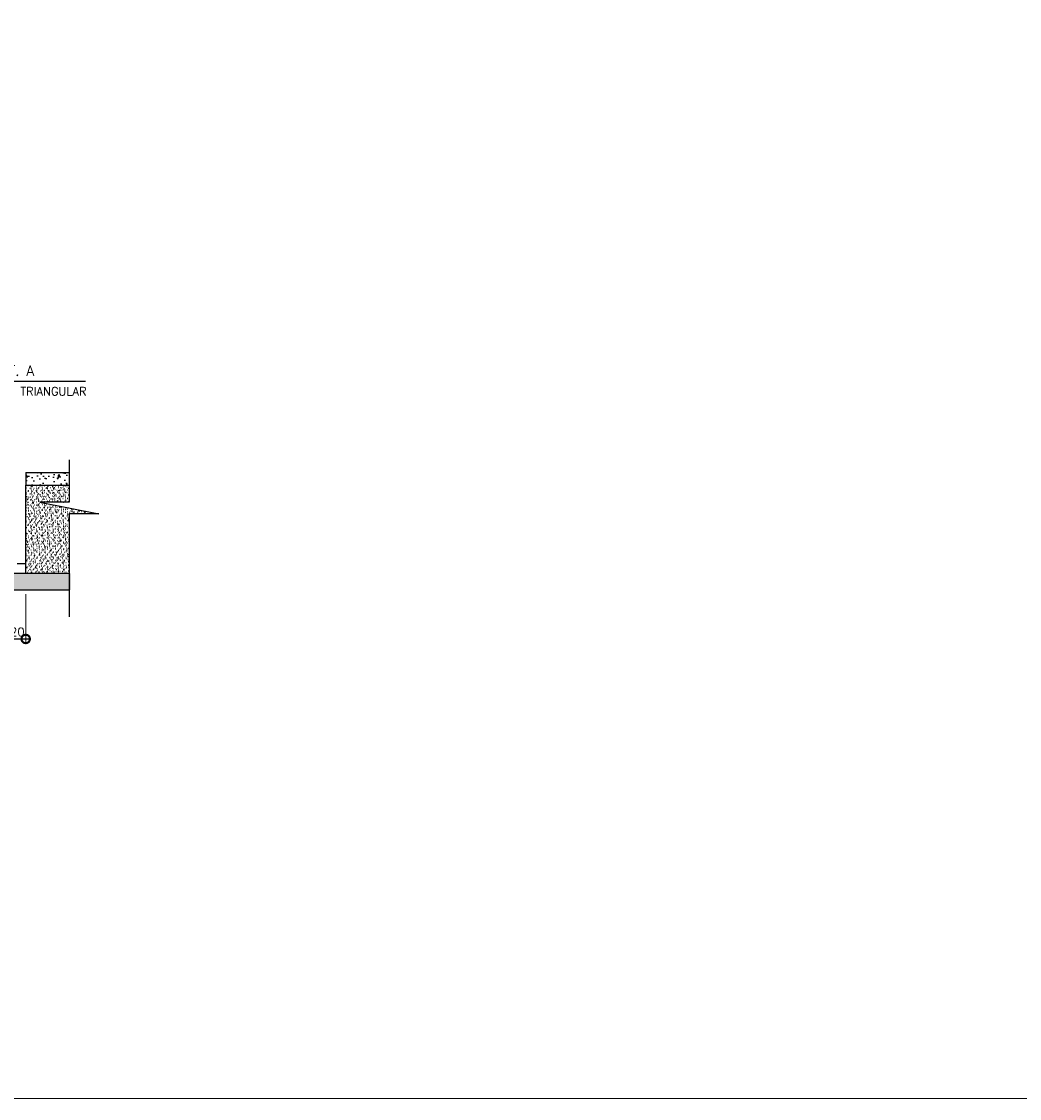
# Model space of a CAD drawing. Header units: millimetres. Extents: x 197878 to 197999, y 8707048 to 8707093.
# Tile 34 of 37: x 197906 to 197918, y 8707060 to 8707073. Entities that reach past the tile are written whole.
import ezdxf

# ---------------------------------------------------------------- set-up
doc = ezdxf.new("R2010")
doc.units = ezdxf.units.MM
doc.header["$LTSCALE"] = 0.1
doc.linetypes.add('DASHDOT', pattern=[1, 0.5, -0.25, 0, -0.25])
doc.layers.get('Defpoints').update_dxf_attribs({"lineweight": 9})
for name, color, linetype in [('BAR-EIXOS', 7, 'DASHDOT'), ('BAR-PECAS', 2, 'Continuous'), ('CONCRETO', 3, 'Continuous'), ('DIM', 7, 'Continuous'), ('ESTRUTURA', 5, 'Continuous'), ('HACH', 7, 'Continuous'), ('LAYER5', 5, 'Continuous'), ('LMEDIA', 4, 'Continuous'), ('RELAÇÀO', 2, 'Continuous'), ('TEXTO', 2, 'Continuous')]:
    doc.layers.add(name, color=color, linetype=linetype)
doc.layers.add('PADRÃO', color=7, linetype='Continuous', lineweight=9)
doc.styles.add('romans', font='romans.shx')
doc.dimstyles.get("Standard").update_dxf_attribs({"dimtxt": 0.1, "dimasz": 0.2, "dimexe": 0.05, "dimexo": 0.05, "dimgap": 0.025, "dimtad": 1, "dimtoh": 1, "dimdec": 0, "dimlfac": 100, "dimzin": 0, "dimdsep": 46, "dimtxsty": 'romans', "dimblk1": 'DOTSMALL', "dimblk2": 'DOTSMALL', "dimsah": 1, "dimcen": 0.3, "dimdle": 0.05, "dimclrd": 7, "dimclre": 7, "dimclrt": 2, "dimazin": 0, "dimtfac": 1, "dimtdec": 0, "dimtmove": 2, "dimatfit": 3, "dimldrblk": 'DOTSMALL', "dimfxl": 0, "dimtolj": 1, "dimtzin": 0, "dimlwe": 5, "dimarcsym": 0})

# ---------------------------------------------------------------- blocks, each defined once
blk = doc.blocks.new('_DOTSMALL')
at = {"color": 0, "linetype": 'ByBlock', "const_width": 0.5}
blk.add_lwpolyline([(-0.0625, 0, 1), (0.0625, 0, 1)], format="xyb", close=True, dxfattribs=at)
blk = doc.blocks.new('*D157')
at = {"layer": 'Defpoints', "color": 0}
for p in [(197905.476, 8707066.062), (197905.676, 8707066.062), (197905.676, 8707065.477)]:
    blk.add_point(p, dxfattribs=at)
at = {"layer": 'DIM', "color": 7, "lineweight": 5}
blk.add_line((197905.676, 8707066.012), (197905.676, 8707065.427), dxfattribs=at)
at = {"layer": 'DIM', "color": 7, "lineweight": -2}
blk.add_line((197905.426, 8707065.477), (197905.726, 8707065.477), dxfattribs=at)
at = {"layer": 'DIM', "color": 7, "lineweight": -2, "xscale": 0.2, "yscale": 0.2, "zscale": 0.2, "rotation": 180}
blk.add_blockref('_DOTSMALL', (197905.476, 8707065.477), dxfattribs=at)
at = {"layer": 'DIM', "color": 7, "lineweight": -2, "xscale": 0.2, "yscale": 0.2, "zscale": 0.2}
blk.add_blockref('_DOTSMALL', (197905.676, 8707065.477), dxfattribs=at)
at = {"layer": 'DIM', "color": 2, "insert": (197905.576, 8707065.561), "char_height": 0.1, "attachment_point": 5, "style": 'romans'}
blk.add_mtext('\\A1;20', dxfattribs=at)

msp = doc.modelspace()

# ---------------------------------------------------------------- hatches: boundary and pattern name
at = {"layer": 'CONCRETO', "linetype": 'Continuous'}
h = msp.add_hatch(dxfattribs=at)
h.set_pattern_fill('AR-CONC', color=256, scale=0.001, style=0)
h.set_pattern_definition([(50, (197792.65088, 8706996.55818), (0.18218467, -0.01593909), [0.01905, -0.20955]), (355, (197792.65088, 8706996.55818), (-0.03524283, 0.19105664), [0.01524, -0.16764]), (100.451, (197792.66606, 8706996.55685), (0.1469425, 0.17511669), [0.01619, -0.17809]), (46.1842, (197792.65088, 8706996.60898), (0.27107904, -0.04204233), [0.028575, -0.314325]), (96.6356, (197792.67347, 8706996.60547), (0.23740423, 0.24742556), [0.024285, -0.267135]), (351.184, (197792.65088, 8706996.60898), (0.2374046, 0.2474251), [0.02286, -0.25146]), (21, (197792.67628, 8706996.59628), (0.15161488, -0.10226552), [0.01905, -0.20955]), (326, (197792.67628, 8706996.59628), (0.06180203, 0.18418797), [0.01524, -0.16764]), (71.4514, (197792.68891, 8706996.58775), (0.2134165, 0.08192286), [0.01619, -0.17809]), (37.5, (197792.65088, 8706996.558176), (0.003088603, 0.08455504), [0, -0.165608, 0, -0.17018, 0, -0.168275]), (7.5, (197792.65088, 8706996.55818), (0.06681966, 0.100180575), [0, -0.097028, 0, -0.161798, 0, -0.064135]), (327.5, (197792.59424, 8706996.558176), (0.135590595, -0.005728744), [0, -0.0635, 0, -0.19812, 0, -0.26289]), (317.5, (197792.56884, 8706996.55818), (0.14812918, 0.02542649), [0, -0.08255, 0, -0.131572, 0, -0.18669])])
h.paths.add_polyline_path([(197906.19542, 8707067.31195), (197906.19542, 8707067.46195), (197905.67614, 8707067.46195), (197905.67614, 8707067.31195)])
at = {"layer": 'CONCRETO'}
h = msp.add_hatch(dxfattribs=at)
h.set_pattern_fill('AR-CONC', color=256, scale=0.001, style=0)
h.set_pattern_definition([(50, (-577263.51704, -186155.82353), (0.182184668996, -0.015939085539), [0.01905, -0.20955]), (355, (-577263.51704, -186155.82353), (-0.0352428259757, 0.191056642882), [0.01524, -0.16764]), (100.451, (-577263.50185, -186155.82486), (0.146942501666, 0.1751166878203), [0.01619, -0.17809]), (46.1842, (-577263.51704, -186155.77273), (0.271079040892, -0.042042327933), [0.028575, -0.314325]), (96.6356, (-577263.49445, -186155.77623), (0.237404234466, 0.24742555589), [0.024285, -0.267135]), (351.184, (-577263.51704, -186155.77273), (0.237404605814, 0.247425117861), [0.02286, -0.25146]), (21, (-577263.49164, -186155.78543), (0.1516148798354, -0.1022655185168), [0.01905, -0.20955]), (326, (-577263.49164, -186155.78543), (0.0618020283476, 0.1841879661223), [0.01524, -0.16764]), (71.4514, (-577263.479, -186155.79395), (0.21341649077, 0.081922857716), [0.01619, -0.17809]), (37.5, (-577263.517036, -186155.82353), (0.0030886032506, 0.08455503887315), [0, -0.165608, 0, -0.17018, 0, -0.168275]), (7.5, (-577263.51704, -186155.82353), (0.0668196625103, 0.1001805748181), [0, -0.097028, 0, -0.161798, 0, -0.064135]), (327.5, (-577263.57368, -186155.82353), (0.13559059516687, -0.00572874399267), [0, -0.0635, 0, -0.19812, 0, -0.26289]), (317.5, (-577263.59908, -186155.82353), (0.148129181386, 0.0254264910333), [0, -0.08255, 0, -0.131572, 0, -0.18669])])
h.paths.add_polyline_path([(197906.21542, 8707066.26195), (197904.22614, 8707066.26195), (197904.22614, 8707066.21195), (197904.19614, 8707066.21195), (197904.19614, 8707066.26195), (197902.93166, 8707066.26195), (197902.89382, 8707066.06195), (197906.21542, 8707066.06195)])
h.paths.add_polyline_path([(197902.93166, 8707066.26195), (197898.35511, 8707066.26195, -0.30460251), (197897.47445, 8707066.26195), (197895.88211, 8707066.26195), (197895.86522, 8707066.06195), (197902.89382, 8707066.06195)])
h.paths.add_polyline_path([(197898.35511, 8707066.26195), (197897.47445, 8707066.26195, 0.30460251)], flags=17)
h.paths.add_polyline_path([(197895.88211, 8707066.26195), (197895.42481, 8707066.26195), (197895.42481, 8707066.06195), (197895.86522, 8707066.06195)])
at = {"layer": 'HACH'}
h = msp.add_hatch(dxfattribs=at)
h.set_pattern_fill('AR-SAND', color=3, scale=0.001, angle=90, style=0)
h.set_pattern_definition([(127.5, (197792.65088, 8706996.658176), (-0.048941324, -0.001600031), [0, -0.038608, 0, -0.04318, 0, -0.041275]), (97.5, (197792.65088, 8706996.658176), (-0.07168251, 0.044952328), [0, -0.020828, 0, -0.034798, 0, -0.013335]), (57.5, (197792.65088, 8706996.626934), (-0.000143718, 0.079099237), [0, -0.0127, 0, -0.04572, 0, -0.05969]), (47.5, (197792.65088, 8706996.626934), (-0.022292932, 0.076355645), [0, -0.00635, 0, -0.029972, 0, -0.03429])])
h.paths.add_polyline_path([(197906.19542, 8707066.97121), (197906.3683, 8707066.97121), (197906.39732, 8707067.00023), (197905.84396, 8707067.10759), (197906.19542, 8707067.10759), (197906.19542, 8707067.31195), (197905.68599, 8707067.31195), (197905.67614, 8707067.3021), (197905.67614, 8707066.26195), (197906.19542, 8707066.26195)])

# ---------------------------------------------------------------- linework, layer by layer
at = {"layer": 'BAR-EIXOS'}
msp.add_line((197905.67209, 8707066.37295), (197905.28019, 8707066.37295), dxfattribs=at)
at = {"layer": 'BAR-PECAS', "color": 7}
for p, q in [((197906.19542, 8707067.61254), (197906.19542, 8707067.10759)), ((197906.19542, 8707067.10759), (197905.84396, 8707067.10759)), ((197905.84396, 8707067.10759), (197906.54687, 8707066.97121)), ((197906.54687, 8707066.97121), (197906.19542, 8707066.97121)), ((197906.19542, 8707066.97121), (197906.19542, 8707065.73909))]:
    msp.add_line(p, q, dxfattribs=at)
at = {"layer": 'CONCRETO'}
for p, q in [((197905.67614, 8707067.3021), (197905.68599, 8707067.31195)), ((197906.3683, 8707066.97121), (197906.39732, 8707067.00023))]:
    msp.add_line(p, q, dxfattribs=at)
at = {"layer": 'ESTRUTURA'}
for p, q in [((197904.22614, 8707066.26195), (197906.19542, 8707066.26195)), ((197895.37353, 8707066.06195), (197906.19542, 8707066.06195))]:
    msp.add_line(p, q, dxfattribs=at)
at = {"layer": 'LAYER5'}
for p, q in [((197905.67614, 8707067.46195), (197906.19542, 8707067.46195)), ((197905.67614, 8707067.46195), (197905.67614, 8707067.31195)), ((197905.67614, 8707067.31195), (197906.19542, 8707067.31195))]:
    msp.add_line(p, q, dxfattribs=at)
at = {"layer": 'LMEDIA'}
msp.add_line((197905.67614, 8707066.26195), (197905.67614, 8707067.31195), dxfattribs=at)
at = {"layer": 'PADRÃO', "color": 9}
msp.add_lwpolyline([(197878.46052, 8707059.99407), (197929.44011, 8707059.99407), (197929.44011, 8707085.69407), (197878.46052, 8707085.69407)], close=True, dxfattribs=at)
at = {"layer": 'RELAÇÀO', "color": 3}
msp.add_lwpolyline([(197904.22614, 8707067.60995), (197904.84217, 8707068.55328), (197906.38956, 8707068.55328)], dxfattribs=at)

# ---------------------------------------------------------------- texts
at = {"layer": 'TEXTO', "color": 4, "style": 'romans'}
msp.add_text('VER DET. A', height=0.12, dxfattribs=at).set_placement((197904.88248, 8707068.61792))
at = {"layer": 'TEXTO', "style": 'romans'}
msp.add_text('VERTEDOR TRIANGULAR', height=0.1, dxfattribs=at).set_placement((197904.87105, 8707068.38207))

# ---------------------------------------------------------------- dimensions: what is measured, and where the dimension line sits
at = {"layer": 'DIM'}
dim = msp.add_linear_dim(base=(197905.67614, 8707065.47742), p1=(197905.47614, 8707066.06195), p2=(197905.67614, 8707066.06195), dimstyle='Standard', override={"dimse1": 1}, dxfattribs=at)
dim.commit()
dim.dimension.update_dxf_attribs({"geometry": '*D157', "text_midpoint": (197905.57614, 8707065.56079), "dimtype": 160})

doc.saveas('drawing.dxf')
